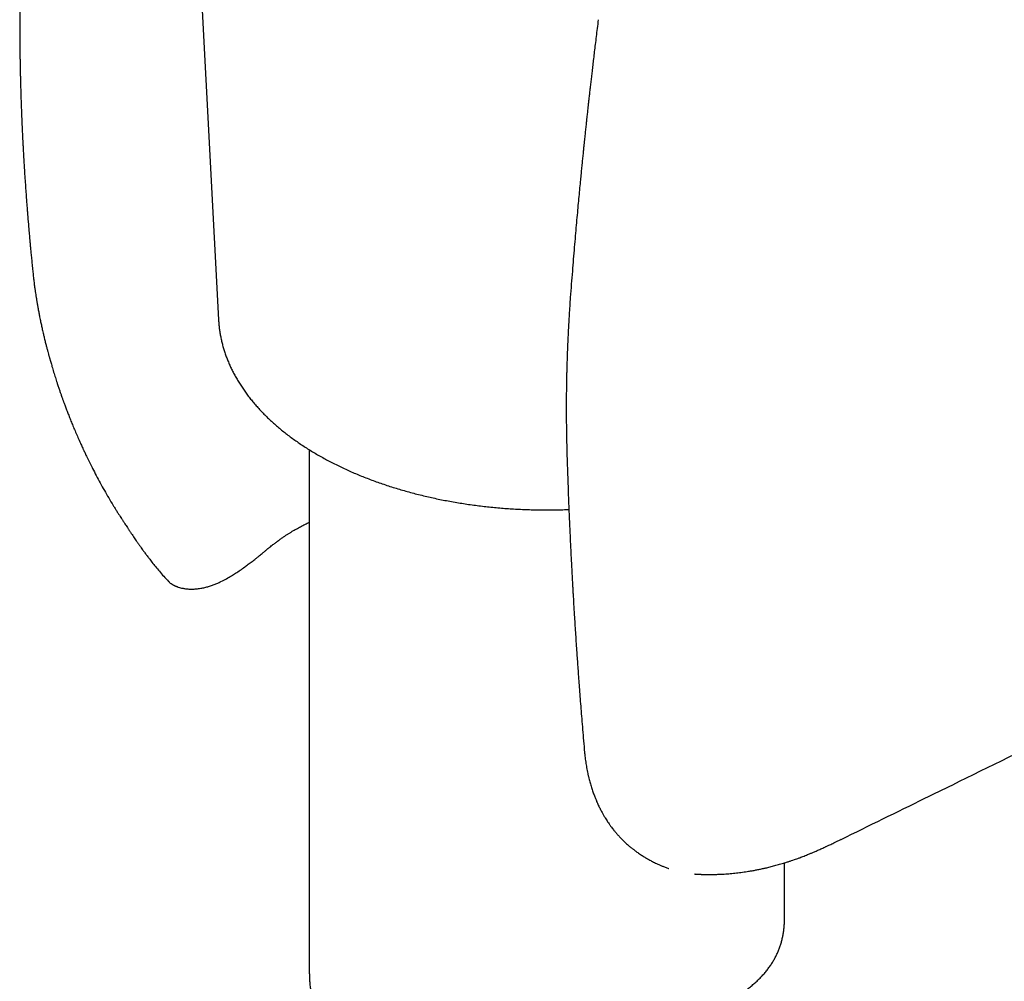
# Model space of a CAD drawing. Header units: millimetres. Extents: x 8 to 658, y 12 to 734.
# Tile 6 of 38: x 595 to 626, y 128 to 158. Entities that reach past the tile are written whole.
import ezdxf

# ---------------------------------------------------------------- set-up
doc = ezdxf.new("R2010")
doc.units = ezdxf.units.MM

msp = doc.modelspace()

# ---------------------------------------------------------------- linework, layer by layer
at = {"color": 7, "linetype": 'Continuous', "lineweight": 30}
for p, q in [((600.259, 171.53), (601.469, 148.727)), ((613.458, 158.199), (613.459, 158.203)), ((595.595, 150.369), (595.595, 150.362)), ((604.335, 144.628), (604.335, 128.084)), ((603.037, 141.517), (603.039, 141.518)), ((599.892, 140.47), (599.894, 140.468)), ((621.123, 132.333), (621.12, 132.331)), ((619.335, 129.801), (619.335, 131.59)), ((616.495, 131.239), (616.508, 131.238)), ((616.507, 131.239), (616.515, 131.239))]:
    msp.add_line(p, q, dxfattribs=at)
for points, knots in [([(595.621, 165.943), (595.615, 165.889), (595.603, 165.779), (595.585, 165.617), (595.569, 165.465), (595.555, 165.326), (595.542, 165.201), (595.531, 165.09), (595.521, 164.992), (595.513, 164.909), (595.506, 164.84), (595.501, 164.786), (595.497, 164.748), (595.495, 164.721), (595.493, 164.698), (595.49, 164.673), (595.488, 164.643), (595.484, 164.607), (595.48, 164.565), (595.475, 164.506), (595.468, 164.428), (595.459, 164.329), (595.45, 164.224), (595.439, 164.093), (595.426, 163.942), (595.412, 163.774), (595.4, 163.617), (595.389, 163.472), (595.379, 163.337), (595.37, 163.212), (595.362, 163.094), (595.354, 162.978), (595.346, 162.864), (595.338, 162.749), (595.332, 162.649), (595.326, 162.561), (595.322, 162.488), (595.318, 162.419), (595.314, 162.358), (595.311, 162.311), (595.309, 162.275), (595.307, 162.246), (595.306, 162.216), (595.304, 162.179), (595.301, 162.127), (595.297, 162.057), (595.292, 161.967), (595.286, 161.861), (595.28, 161.741), (595.273, 161.602), (595.266, 161.446), (595.258, 161.272), (595.25, 161.083), (595.242, 160.879), (595.234, 160.66), (595.227, 160.448), (595.221, 160.246), (595.217, 160.097), (595.214, 159.987), (595.212, 159.922), (595.211, 159.87), (595.21, 159.828), (595.209, 159.798), (595.209, 159.775), (595.208, 159.754), (595.208, 159.73), (595.207, 159.703), (595.206, 159.673), (595.206, 159.63), (595.204, 159.571), (595.203, 159.493), (595.201, 159.405), (595.2, 159.308), (595.198, 159.174), (595.195, 159.008), (595.193, 158.765), (595.191, 158.481), (595.19, 158.147), (595.191, 157.813), (595.193, 157.549), (595.195, 157.366), (595.196, 157.264), (595.197, 157.169), (595.198, 157.087), (595.199, 157.023), (595.2, 156.974), (595.201, 156.932), (595.201, 156.888), (595.202, 156.833), (595.204, 156.768), (595.205, 156.687), (595.207, 156.587), (595.21, 156.469), (595.213, 156.34), (595.217, 156.184), (595.222, 156.012), (595.227, 155.826), (595.233, 155.652), (595.239, 155.488), (595.244, 155.335), (595.251, 155.171), (595.258, 154.987), (595.265, 154.824), (595.271, 154.698), (595.275, 154.614), (595.279, 154.537), (595.282, 154.473), (595.284, 154.424), (595.286, 154.389), (595.288, 154.36), (595.289, 154.332), (595.291, 154.294), (595.294, 154.24), (595.298, 154.17), (595.302, 154.088), (595.307, 153.998), (595.312, 153.899), (595.319, 153.792), (595.325, 153.682), (595.332, 153.574), (595.342, 153.411), (595.355, 153.199), (595.373, 152.942), (595.39, 152.703), (595.405, 152.496), (595.418, 152.321), (595.43, 152.175), (595.44, 152.042), (595.45, 151.922), (595.459, 151.813), (595.466, 151.732), (595.471, 151.673), (595.474, 151.635), (595.478, 151.596), (595.481, 151.553), (595.486, 151.499), (595.492, 151.429), (595.5, 151.342), (595.509, 151.239), (595.52, 151.118), (595.533, 150.98), (595.548, 150.826), (595.565, 150.654), (595.58, 150.498), (595.59, 150.399), (595.594, 150.362)], [0, 0, 0, 0, 0.010848, 0.021843, 0.031919, 0.041075, 0.049313, 0.056633, 0.063036, 0.068522, 0.073092, 0.076747, 0.079042, 0.080732, 0.082022, 0.083628, 0.085615, 0.087981, 0.090726, 0.093851, 0.099529, 0.106143, 0.113295, 0.120224, 0.131996, 0.142998, 0.15323, 0.162693, 0.171557, 0.179623, 0.187199, 0.194731, 0.202222, 0.209673, 0.217084, 0.221904, 0.226707, 0.231439, 0.235447, 0.238538, 0.24071, 0.242332, 0.244231, 0.246608, 0.249463, 0.254369, 0.26025, 0.267105, 0.274933, 0.283734, 0.294067, 0.305357, 0.317604, 0.330807, 0.344966, 0.360078, 0.371862, 0.384166, 0.389005, 0.393169, 0.39658, 0.39924, 0.40118, 0.402431, 0.403735, 0.405248, 0.40697, 0.408901, 0.411041, 0.415372, 0.420366, 0.426024, 0.432344, 0.439017, 0.451881, 0.464417, 0.485984, 0.506505, 0.52859, 0.550286, 0.557025, 0.563727, 0.569939, 0.575179, 0.579447, 0.582263, 0.584553, 0.587339, 0.590812, 0.594972, 0.59982, 0.606415, 0.613964, 0.622456, 0.631113, 0.643634, 0.655439, 0.666528, 0.6769, 0.686558, 0.695709, 0.708255, 0.72145, 0.72681, 0.732271, 0.73733, 0.741532, 0.744353, 0.746592, 0.748248, 0.749841, 0.751958, 0.755527, 0.759997, 0.765369, 0.770927, 0.777203, 0.784156, 0.791165, 0.798026, 0.804739, 0.821985, 0.838167, 0.853283, 0.867336, 0.877245, 0.886388, 0.894753, 0.90234, 0.90915, 0.915239, 0.917728, 0.92016, 0.922536, 0.924971, 0.928303, 0.932696, 0.938151, 0.944667, 0.952245, 0.960882, 0.97058, 0.981336, 0.993152, 1, 1, 1, 1]), ([(613.456, 158.199), (613.445, 158.109), (613.423, 157.933), (613.391, 157.675), (613.361, 157.429), (613.333, 157.196), (613.307, 156.976), (613.283, 156.77), (613.26, 156.577), (613.239, 156.396), (613.219, 156.221), (613.199, 156.051), (613.181, 155.889), (613.165, 155.743), (613.15, 155.612), (613.137, 155.496), (613.126, 155.396), (613.117, 155.311), (613.109, 155.235), (613.101, 155.166), (613.094, 155.101), (613.088, 155.042), (613.081, 154.984), (613.074, 154.919), (613.066, 154.844), (613.055, 154.734), (613.039, 154.588), (613.02, 154.402), (613.001, 154.221), (612.983, 154.048), (612.967, 153.885), (612.949, 153.713), (612.931, 153.533), (612.912, 153.342), (612.891, 153.127), (612.868, 152.886), (612.843, 152.617), (612.816, 152.333), (612.789, 152.031), (612.76, 151.71), (612.73, 151.371), (612.7, 151.016), (612.669, 150.644), (612.638, 150.256), (612.606, 149.851), (612.585, 149.576), (612.575, 149.435)], [0, 0, 0, 0, 0.030795, 0.060177, 0.088147, 0.114705, 0.139852, 0.163175, 0.185137, 0.205738, 0.224977, 0.245187, 0.263639, 0.280333, 0.29527, 0.308448, 0.319868, 0.32953, 0.337434, 0.345901, 0.353307, 0.359654, 0.365833, 0.373245, 0.381908, 0.391591, 0.410842, 0.43201, 0.455093, 0.472715, 0.49131, 0.510879, 0.531426, 0.553166, 0.57621, 0.605046, 0.635694, 0.668155, 0.70243, 0.739274, 0.778006, 0.818627, 0.861137, 0.905536, 0.951824, 1, 1, 1, 1]), ([(595.593, 150.368), (595.599, 150.309), (595.61, 150.195), (595.628, 150.03), (595.647, 149.875), (595.665, 149.742), (595.682, 149.627), (595.696, 149.53), (595.71, 149.444), (595.72, 149.378), (595.728, 149.33), (595.733, 149.299), (595.738, 149.271), (595.742, 149.247), (595.746, 149.222), (595.752, 149.19), (595.76, 149.143), (595.771, 149.083), (595.784, 149.016), (595.796, 148.948), (595.808, 148.886), (595.822, 148.817), (595.837, 148.745), (595.852, 148.67), (595.867, 148.601), (595.882, 148.533), (595.897, 148.464), (595.914, 148.388), (595.935, 148.297), (595.961, 148.184), (595.991, 148.061), (596.022, 147.939), (596.05, 147.83), (596.076, 147.734), (596.095, 147.661), (596.109, 147.609), (596.119, 147.574), (596.128, 147.543), (596.135, 147.517), (596.143, 147.487), (596.155, 147.446), (596.171, 147.391), (596.19, 147.326), (596.22, 147.221), (596.262, 147.082), (596.315, 146.911), (596.364, 146.76), (596.407, 146.63), (596.444, 146.52), (596.479, 146.419), (596.51, 146.33), (596.535, 146.26), (596.553, 146.208), (596.567, 146.171), (596.58, 146.135), (596.595, 146.093), (596.622, 146.019), (596.661, 145.915), (596.711, 145.783), (596.766, 145.644), (596.825, 145.497), (596.888, 145.343), (596.957, 145.181), (597.03, 145.012), (597.092, 144.874), (597.138, 144.772), (597.166, 144.712), (597.189, 144.663), (597.206, 144.626), (597.219, 144.597), (597.235, 144.565), (597.256, 144.519), (597.286, 144.457), (597.322, 144.382), (597.361, 144.301), (597.403, 144.216), (597.446, 144.13), (597.513, 143.996), (597.608, 143.813), (597.733, 143.58), (597.864, 143.344), (598, 143.107), (598.113, 142.919), (598.2, 142.779), (598.257, 142.687), (598.311, 142.602), (598.359, 142.528), (598.396, 142.472), (598.422, 142.43), (598.441, 142.402), (598.455, 142.38), (598.47, 142.357), (598.489, 142.327), (598.516, 142.286), (598.551, 142.233), (598.592, 142.17), (598.639, 142.099), (598.704, 142.002), (598.781, 141.888), (598.859, 141.773), (598.924, 141.68), (598.975, 141.607), (599.024, 141.538), (599.075, 141.467), (599.132, 141.389), (599.198, 141.299), (599.278, 141.194), (599.371, 141.073), (599.48, 140.937), (599.603, 140.789), (599.741, 140.631), (599.84, 140.525), (599.891, 140.469)], [0, 0, 0, 0, 0.017519, 0.033861, 0.049035, 0.06305, 0.073252, 0.082747, 0.091296, 0.098516, 0.102044, 0.105139, 0.107801, 0.110031, 0.112056, 0.115112, 0.119384, 0.125483, 0.132413, 0.138893, 0.144888, 0.150399, 0.158669, 0.165581, 0.172065, 0.178561, 0.18507, 0.191719, 0.20032, 0.211001, 0.223808, 0.235401, 0.24579, 0.254956, 0.262742, 0.26649, 0.2698, 0.272673, 0.275111, 0.277458, 0.281198, 0.286542, 0.293088, 0.299775, 0.316028, 0.332438, 0.347851, 0.358907, 0.369366, 0.37925, 0.388016, 0.395142, 0.399596, 0.403044, 0.405832, 0.409775, 0.415139, 0.426999, 0.439702, 0.453193, 0.46748, 0.482514, 0.498302, 0.514756, 0.531896, 0.538788, 0.544871, 0.549724, 0.553353, 0.555787, 0.558183, 0.563009, 0.569236, 0.576849, 0.585099, 0.593527, 0.602135, 0.61092, 0.633661, 0.657484, 0.68176, 0.706202, 0.730812, 0.740683, 0.750582, 0.759993, 0.767905, 0.774299, 0.778255, 0.781272, 0.783349, 0.785377, 0.788613, 0.793065, 0.798734, 0.80562, 0.813667, 0.82183, 0.837032, 0.851132, 0.859696, 0.867796, 0.87543, 0.882908, 0.891599, 0.901666, 0.913104, 0.927257, 0.943044, 0.960445, 0.979439, 1, 1, 1, 1]), ([(612.575, 149.435), (612.568, 149.344), (612.555, 149.165), (612.538, 148.902), (612.523, 148.652), (612.51, 148.414), (612.499, 148.189), (612.49, 147.976), (612.481, 147.776), (612.474, 147.585), (612.469, 147.405), (612.464, 147.236), (612.46, 147.082), (612.457, 146.941), (612.454, 146.814), (612.452, 146.7), (612.451, 146.6), (612.45, 146.511), (612.449, 146.432), (612.448, 146.374), (612.448, 146.334), (612.448, 146.309), (612.448, 146.286), (612.448, 146.266), (612.447, 146.246), (612.447, 146.224), (612.447, 146.189), (612.447, 146.138), (612.447, 146.067), (612.446, 145.98), (612.446, 145.876), (612.447, 145.755), (612.447, 145.617), (612.449, 145.463), (612.451, 145.291), (612.453, 145.103), (612.457, 144.898), (612.463, 144.675), (612.467, 144.521), (612.469, 144.441)], [0, 0, 0, 0, 0.0560604, 0.1094995, 0.1603205, 0.2085259, 0.2541179, 0.2970982, 0.3374683, 0.3752292, 0.4119909, 0.4458907, 0.4769292, 0.5051069, 0.5304307, 0.5532939, 0.5730349, 0.5907413, 0.606413, 0.6200501, 0.625511, 0.630537, 0.6350675, 0.6391, 0.6426344, 0.6466765, 0.6525929, 0.6633383, 0.6773919, 0.694754, 0.715425, 0.7394051, 0.7666952, 0.7972957, 0.8312079, 0.8684327, 0.9089718, 0.9528268, 1, 1, 1, 1]), ([(601.469, 148.728), (601.469, 148.728), (601.471, 148.682), (601.479, 148.592), (601.492, 148.458), (601.512, 148.324), (601.535, 148.191), (601.564, 148.058), (601.597, 147.925), (601.635, 147.793), (601.678, 147.661), (601.725, 147.53), (601.777, 147.399), (601.834, 147.269), (601.896, 147.14), (601.962, 147.011), (602.033, 146.884), (602.108, 146.757), (602.188, 146.631), (602.273, 146.507), (602.362, 146.383), (602.456, 146.261), (602.554, 146.14), (602.656, 146.02), (602.763, 145.902), (602.874, 145.785), (602.989, 145.669), (603.109, 145.556), (603.232, 145.444), (603.36, 145.333), (603.491, 145.225), (603.626, 145.118), (603.766, 145.013), (603.909, 144.91), (604.055, 144.809), (604.205, 144.71), (604.359, 144.613), (604.516, 144.518), (604.677, 144.425), (604.84, 144.334), (605.007, 144.246), (605.177, 144.159), (605.35, 144.075), (605.526, 143.994), (605.705, 143.914), (605.886, 143.837), (606.07, 143.763), (606.257, 143.691), (606.447, 143.621), (606.638, 143.554), (606.832, 143.489), (607.029, 143.426), (607.227, 143.367), (607.428, 143.31), (607.63, 143.255), (607.835, 143.203), (608.041, 143.154), (608.249, 143.107), (608.458, 143.063), (608.669, 143.022), (608.881, 142.983), (609.095, 142.947), (609.31, 142.914), (609.526, 142.883), (609.743, 142.855), (609.961, 142.83), (610.18, 142.808), (610.4, 142.788), (610.62, 142.772), (610.841, 142.758), (611.062, 142.747), (611.284, 142.738), (611.505, 142.733), (611.727, 142.73), (611.949, 142.73), (612.171, 142.733), (612.365, 142.737), (612.484, 142.742), (612.53, 142.744)], [0, 0, 0, 0, 0.000209, 0.013114, 0.026024, 0.038943, 0.051875, 0.064824, 0.077793, 0.090786, 0.103805, 0.116852, 0.12993, 0.14304, 0.156182, 0.169357, 0.182566, 0.195807, 0.20908, 0.222384, 0.235718, 0.249079, 0.262467, 0.275878, 0.289312, 0.302766, 0.316237, 0.329724, 0.343225, 0.356737, 0.37026, 0.383791, 0.397328, 0.410871, 0.424418, 0.437967, 0.451519, 0.465071, 0.478623, 0.492174, 0.505724, 0.519271, 0.532817, 0.546359, 0.559899, 0.573435, 0.586968, 0.600498, 0.614024, 0.627547, 0.641066, 0.654581, 0.668093, 0.681602, 0.695107, 0.708609, 0.722109, 0.735605, 0.749098, 0.762588, 0.776076, 0.789562, 0.803045, 0.816527, 0.830006, 0.843484, 0.85696, 0.870435, 0.883909, 0.897381, 0.910853, 0.924324, 0.937795, 0.951265, 0.964736, 0.978206, 0.991677, 1, 1, 1, 1]), ([(612.469, 144.441), (612.473, 144.307), (612.482, 144.045), (612.495, 143.661), (612.508, 143.293), (612.522, 142.941), (612.535, 142.606), (612.549, 142.293), (612.562, 142.001), (612.575, 141.731), (612.587, 141.475), (612.599, 141.233), (612.61, 141.018), (612.62, 140.827), (612.629, 140.66), (612.637, 140.502), (612.645, 140.355), (612.653, 140.214), (612.665, 140.014), (612.68, 139.748), (612.705, 139.344), (612.735, 138.86), (612.765, 138.411), (612.789, 138.069), (612.805, 137.835), (612.822, 137.592), (612.841, 137.332), (612.862, 137.056), (612.884, 136.764), (612.908, 136.455), (612.934, 136.132), (612.962, 135.793), (612.992, 135.439), (613.012, 135.198), (613.023, 135.075)], [0, 0, 0, 0, 0.042692, 0.083633, 0.122823, 0.160262, 0.19595, 0.229887, 0.260281, 0.289119, 0.316401, 0.342127, 0.366297, 0.38525, 0.403123, 0.419916, 0.435628, 0.450344, 0.464941, 0.49982, 0.535359, 0.594329, 0.655033, 0.679356, 0.704016, 0.729959, 0.757481, 0.787192, 0.818547, 0.851547, 0.886192, 0.922483, 0.960418, 1, 1, 1, 1]), ([(621.124, 132.331), (622.005, 132.763), (623.18, 133.338), (626.706, 135.067), (631.035, 137.189), (637.444, 140.334), (641.501, 142.328), (643.875, 143.494)], [0, 0, 0, 0, 0.116279, 0.154852, 0.465062, 0.687022, 1, 1, 1, 1]), ([(603.041, 141.516), (603.062, 141.534), (603.102, 141.567), (603.159, 141.613), (603.208, 141.652), (603.252, 141.686), (603.302, 141.723), (603.364, 141.769), (603.438, 141.822), (603.517, 141.876), (603.594, 141.928), (603.669, 141.976), (603.743, 142.022), (603.816, 142.066), (603.909, 142.12), (604.023, 142.184), (604.16, 142.256), (604.264, 142.309), (604.324, 142.336), (604.335, 142.342)], [0, 0, 0, 0, 0.055798, 0.104496, 0.146079, 0.180649, 0.215898, 0.270111, 0.333411, 0.396945, 0.458233, 0.515229, 0.571397, 0.626768, 0.681629, 0.778563, 0.876475, 0.977088, 1, 1, 1, 1]), ([(599.891, 140.469), (599.901, 140.46), (599.918, 140.442), (599.945, 140.421), (599.969, 140.404), (599.991, 140.389), (600.012, 140.376), (600.032, 140.364), (600.054, 140.353), (600.076, 140.342), (600.101, 140.33), (600.128, 140.319), (600.17, 140.303), (600.228, 140.284), (600.294, 140.266), (600.349, 140.255), (600.398, 140.247), (600.447, 140.24), (600.499, 140.235), (600.558, 140.232), (600.626, 140.231), (600.721, 140.234), (600.837, 140.245), (600.969, 140.267), (601.095, 140.297), (601.196, 140.327), (601.274, 140.353), (601.331, 140.374), (601.387, 140.397), (601.44, 140.419), (601.494, 140.443), (601.591, 140.489), (601.717, 140.555), (601.872, 140.645), (602.013, 140.734), (602.153, 140.828), (602.286, 140.922), (602.411, 141.014), (602.526, 141.101), (602.618, 141.172), (602.681, 141.223), (602.722, 141.255), (602.767, 141.292), (602.822, 141.336), (602.885, 141.388), (602.958, 141.449), (603.01, 141.492), (603.038, 141.516)], [0, 0, 0, 0, 0.017267, 0.032194, 0.045131, 0.056262, 0.06548, 0.075035, 0.082546, 0.09051, 0.098953, 0.10788, 0.116942, 0.13772, 0.156363, 0.170327, 0.183571, 0.196488, 0.209846, 0.22464, 0.242836, 0.26202, 0.297906, 0.331633, 0.364735, 0.39722, 0.413988, 0.430598, 0.447081, 0.463336, 0.478811, 0.495075, 0.553123, 0.605949, 0.651438, 0.702393, 0.752792, 0.791326, 0.832173, 0.871065, 0.88344, 0.896009, 0.911145, 0.929116, 0.949918, 0.973546, 1, 1, 1, 1]), ([(613.025, 135.079), (613.028, 135.04), (613.035, 134.968), (613.047, 134.865), (613.06, 134.773), (613.073, 134.684), (613.089, 134.595), (613.106, 134.502), (613.126, 134.408), (613.147, 134.314), (613.174, 134.205), (613.209, 134.079), (613.252, 133.939), (613.298, 133.803), (613.337, 133.7), (613.366, 133.625), (613.386, 133.577), (613.408, 133.525), (613.432, 133.471), (613.459, 133.412), (613.487, 133.353), (613.516, 133.295), (613.547, 133.236), (613.582, 133.17), (613.624, 133.095), (613.67, 133.019), (613.713, 132.95), (613.755, 132.886), (613.799, 132.821), (613.847, 132.754), (613.895, 132.69), (613.943, 132.628), (613.994, 132.567), (614.051, 132.5), (614.103, 132.441), (614.15, 132.392), (614.183, 132.357), (614.214, 132.325), (614.247, 132.293), (614.285, 132.256), (614.33, 132.214), (614.378, 132.171), (614.424, 132.131), (614.468, 132.094), (614.507, 132.062), (614.544, 132.033), (614.575, 132.008), (614.602, 131.988), (614.628, 131.968), (614.661, 131.943), (614.706, 131.912), (614.76, 131.874), (614.817, 131.836), (614.874, 131.8), (614.927, 131.767), (614.985, 131.732), (615.047, 131.696), (615.111, 131.661), (615.172, 131.629), (615.233, 131.598), (615.299, 131.567), (615.372, 131.533), (615.454, 131.498), (615.547, 131.46), (615.627, 131.43), (615.677, 131.414), (615.69, 131.409)], [0, 0, 0, 0, 0.0252155, 0.0471985, 0.0659976, 0.0843556, 0.103465, 0.1229431, 0.1429941, 0.1633825, 0.1821258, 0.2118068, 0.2432725, 0.2714208, 0.2989492, 0.3095776, 0.3199349, 0.3304607, 0.3433809, 0.3554398, 0.3691892, 0.3830446, 0.3940392, 0.4094636, 0.427676, 0.4462387, 0.4626785, 0.476559, 0.4926445, 0.5101342, 0.5262394, 0.5407958, 0.5579685, 0.5748882, 0.5943507, 0.6060636, 0.6158432, 0.6238335, 0.6327852, 0.6437175, 0.6566594, 0.6705194, 0.6837433, 0.6950565, 0.7058295, 0.7157792, 0.724091, 0.7307024, 0.7369038, 0.7450584, 0.7571177, 0.7719021, 0.7871361, 0.8014203, 0.8147433, 0.8270967, 0.8446433, 0.8602409, 0.8741829, 0.8896954, 0.9056524, 0.9229396, 0.9428357, 0.9653204, 0.9903451, 1, 1, 1, 1]), ([(616.515, 131.238), (616.54, 131.236), (616.586, 131.233), (616.646, 131.231), (616.691, 131.229), (616.726, 131.227), (616.757, 131.226), (616.795, 131.225), (616.843, 131.224), (616.903, 131.223), (616.971, 131.223), (617.043, 131.223), (617.112, 131.224), (617.173, 131.226), (617.227, 131.228), (617.287, 131.23), (617.356, 131.233), (617.439, 131.238), (617.529, 131.244), (617.626, 131.252), (617.724, 131.261), (617.82, 131.271), (617.915, 131.283), (618.011, 131.295), (618.107, 131.309), (618.209, 131.325), (618.32, 131.343), (618.437, 131.365), (618.554, 131.388), (618.667, 131.413), (618.788, 131.44), (618.92, 131.473), (619.069, 131.512), (619.224, 131.556), (619.359, 131.597), (619.472, 131.633), (619.561, 131.663), (619.647, 131.692), (619.732, 131.722), (619.811, 131.751), (619.885, 131.779), (619.956, 131.806), (620.027, 131.834), (620.093, 131.861), (620.147, 131.883), (620.191, 131.901), (620.234, 131.919), (620.283, 131.94), (620.336, 131.963), (620.396, 131.989), (620.457, 132.016), (620.52, 132.044), (620.578, 132.071), (620.624, 132.092), (620.66, 132.109), (620.696, 132.125), (620.742, 132.147), (620.799, 132.174), (620.865, 132.205), (620.941, 132.242), (621.027, 132.284), (621.088, 132.314), (621.12, 132.33)], [0, 0, 0, 0, 0.016247, 0.029097, 0.038523, 0.045077, 0.051509, 0.058184, 0.069369, 0.082366, 0.097108, 0.113214, 0.128771, 0.141819, 0.152854, 0.16391, 0.180579, 0.197847, 0.217618, 0.239301, 0.261305, 0.281695, 0.302792, 0.323793, 0.344429, 0.366173, 0.390852, 0.4169, 0.442953, 0.467879, 0.490819, 0.521823, 0.554315, 0.588033, 0.622095, 0.641993, 0.660885, 0.679286, 0.697271, 0.715846, 0.729487, 0.744742, 0.761147, 0.775198, 0.786751, 0.795305, 0.803829, 0.814113, 0.826376, 0.838115, 0.85202, 0.865452, 0.878806, 0.889238, 0.894898, 0.902874, 0.913183, 0.925835, 0.940841, 0.958213, 0.977935, 1, 1, 1, 1]), ([(604.336, 128.084), (604.336, 128.064), (604.335, 128.001), (604.341, 127.892), (604.351, 127.759), (604.367, 127.624), (604.389, 127.488), (604.416, 127.35), (604.448, 127.212), (604.486, 127.075), (604.528, 126.939), (604.575, 126.802), (604.627, 126.665), (604.684, 126.529), (604.747, 126.392), (604.814, 126.257), (604.887, 126.122), (604.965, 125.989), (605.047, 125.857), (605.135, 125.727), (605.231, 125.596), (605.335, 125.464), (605.449, 125.332), (605.568, 125.205), (605.693, 125.083), (605.825, 124.966), (605.962, 124.856), (606.106, 124.754), (606.242, 124.668), (606.369, 124.598), (606.485, 124.54), (606.604, 124.488), (606.726, 124.443), (606.849, 124.405), (606.975, 124.373), (607.102, 124.35), (607.23, 124.334), (607.356, 124.327), (607.482, 124.326), (607.608, 124.333), (607.735, 124.346), (607.861, 124.365), (608.03, 124.398), (608.205, 124.442), (608.387, 124.499), (608.584, 124.567), (608.829, 124.662), (609.123, 124.789), (609.42, 124.925), (609.724, 125.066), (609.986, 125.187), (610.204, 125.283), (610.372, 125.355), (610.545, 125.426), (610.724, 125.495), (610.909, 125.562), (611.102, 125.626), (611.3, 125.688), (611.502, 125.746), (611.707, 125.801), (611.917, 125.854), (612.13, 125.904), (612.342, 125.951), (612.554, 125.995), (612.766, 126.037), (612.977, 126.077), (613.19, 126.116), (613.403, 126.153), (613.615, 126.19), (613.827, 126.227), (614.028, 126.261), (614.218, 126.294), (614.399, 126.326), (614.578, 126.358), (614.755, 126.39), (614.931, 126.424), (615.105, 126.458), (615.277, 126.493), (615.504, 126.542), (615.782, 126.606), (616.105, 126.688), (616.416, 126.778), (616.716, 126.875), (617.004, 126.981), (617.279, 127.096), (617.54, 127.221), (617.749, 127.334), (617.91, 127.433), (618.032, 127.512), (618.148, 127.594), (618.261, 127.679), (618.368, 127.768), (618.47, 127.859), (618.567, 127.954), (618.659, 128.052), (618.746, 128.152), (618.827, 128.256), (618.902, 128.362), (618.97, 128.469), (619.032, 128.577), (619.087, 128.685), (619.137, 128.796), (619.182, 128.909), (619.221, 129.024), (619.254, 129.142), (619.282, 129.261), (619.304, 129.383), (619.321, 129.507), (619.331, 129.632), (619.336, 129.73), (619.335, 129.787), (619.335, 129.801)], [0, 0, 0, 0, 0.003901, 0.01218, 0.02046, 0.028768, 0.037077, 0.045409, 0.053749, 0.06187, 0.069997, 0.078166, 0.086335, 0.094527, 0.102719, 0.110953, 0.119187, 0.127444, 0.135701, 0.143978, 0.15226, 0.161336, 0.170412, 0.179528, 0.188644, 0.197814, 0.206983, 0.216216, 0.225449, 0.232309, 0.239168, 0.246069, 0.252969, 0.259922, 0.266874, 0.273884, 0.280893, 0.287747, 0.2946, 0.3015, 0.3084, 0.315338, 0.322277, 0.336205, 0.344403, 0.352601, 0.369035, 0.385211, 0.401407, 0.417713, 0.434044, 0.442439, 0.450834, 0.459262, 0.46769, 0.476455, 0.485219, 0.494054, 0.502888, 0.511801, 0.520714, 0.529701, 0.538688, 0.547438, 0.556187, 0.564998, 0.573808, 0.582679, 0.591549, 0.60047, 0.609392, 0.617155, 0.624926, 0.632743, 0.640559, 0.648402, 0.656244, 0.664132, 0.67202, 0.687839, 0.703702, 0.719502, 0.735385, 0.75131, 0.767314, 0.783361, 0.799446, 0.808074, 0.816709, 0.825394, 0.834079, 0.842793, 0.851506, 0.860276, 0.869046, 0.877846, 0.886646, 0.895473, 0.904309, 0.912661, 0.921019, 0.929426, 0.937833, 0.946268, 0.954702, 0.96319, 0.971678, 0.980195, 0.988711, 0.997253, 1, 1, 1, 1])]:
    msp.add_open_spline(points, degree=3, knots=knots, dxfattribs=at)

doc.saveas('drawing.dxf')
